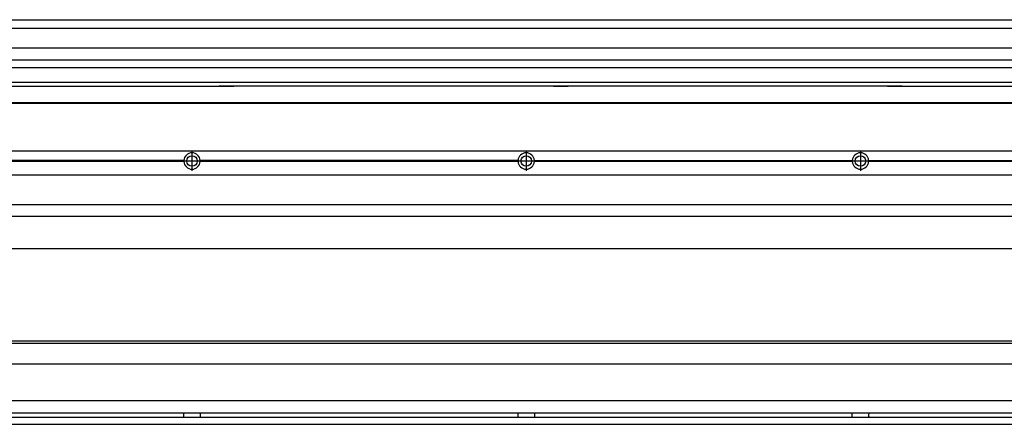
# Model space of a CAD drawing. Header units: inches. Extents: x -381 to 9045, y -418 to 176.
# Tile 27 of 31: x 7867 to 8456, y -170 to 72. Entities that reach past the tile are written whole.
import ezdxf

# ---------------------------------------------------------------- set-up
doc = ezdxf.new("R2010")
doc.units = ezdxf.units.IN
doc.linetypes.add('DOT_CENTER', pattern=[14, 12, -1, 0, -1])
doc.layers.add('1', color=7, linetype='Continuous')

# ---------------------------------------------------------------- blocks, each defined once
blk = doc.blocks.new('Modulo_der__10-ET___19', base_point=(7671.93, -70.93))
at = {"color": 7, "linetype": 'Continuous'}
for p, q in [((7673.63, -6.53), (8938.43, -6.53)), ((7965.04, -12.23), (7774.82, -12.23)), ((7965.04, -12.83), (7774.82, -12.83)), ((7965.03, -12.53), (7774.83, -12.53)), ((7965.03, -12.53), (7965.04, -12.23)), ((7965.04, -12.83), (7965.03, -12.53)), ((8165.04, -12.23), (7974.82, -12.23)), ((7974.82, -12.23), (7974.83, -12.53)), ((7974.83, -12.53), (7974.82, -12.83)), ((8165.04, -12.83), (7974.82, -12.83)), ((8165.03, -12.53), (7974.83, -12.53)), ((8165.03, -12.53), (8165.04, -12.23)), ((8165.04, -12.83), (8165.03, -12.53)), ((8174.82, -12.23), (8365.04, -12.23)), ((8174.82, -12.23), (8174.83, -12.53)), ((8174.83, -12.53), (8174.82, -12.83)), ((8365.04, -12.83), (8174.82, -12.83)), ((8365.03, -12.53), (8174.83, -12.53)), ((8365.03, -12.53), (8365.04, -12.23)), ((8365.04, -12.83), (8365.03, -12.53)), ((8374.82, -12.23), (8374.83, -12.53)), ((8374.82, -12.23), (8565.04, -12.23)), ((8374.83, -12.53), (8374.82, -12.83)), ((8565.04, -12.83), (8374.82, -12.83)), ((8565.03, -12.53), (8374.83, -12.53)), ((7673.63, -20.78), (8938.43, -20.78)), ((7673.63, -38.53), (8938.43, -38.53)), ((7673.63, -45.53), (8938.43, -45.53)), ((8859.43, -65.03), (7671.93, -65.03))]:
    blk.add_line(p, q, dxfattribs=at)
for centre in [(7969.93, -12.53), (8169.93, -12.53), (8369.93, -12.53)]:
    blk.add_circle(centre, 3.15, dxfattribs=at)
for centre, start, end in [((7969.93, -12.53), 3.5101, 176.4899), ((8169.93, -12.53), 3.5101, 176.4899), ((8369.93, -12.53), 3.5101, 176.4899), ((7969.93, -12.53), 183.51008, 356.48992), ((8169.93, -12.53), 183.51008, 356.48992), ((8369.93, -12.53), 183.51008, 356.48992)]:
    blk.add_arc(centre, 4.9, start, end, dxfattribs=at)
at = {"layer": '1', "color": 2, "linetype": 'DOT_CENTER'}
for p, q in [((7969.93, -6.63), (7969.93, -18.43)), ((7969.93, -8.38), (7969.93, -16.68)), ((8169.93, -6.63), (8169.93, -18.43)), ((8169.93, -8.38), (8169.93, -16.68)), ((8369.93, -6.63), (8369.93, -18.43)), ((8369.93, -8.38), (8369.93, -16.68)), ((7975.83, -12.53), (7964.03, -12.53)), ((7974.08, -12.53), (7965.78, -12.53)), ((8175.83, -12.53), (8164.03, -12.53)), ((8174.08, -12.53), (8165.78, -12.53)), ((8375.83, -12.53), (8364.03, -12.53)), ((8374.08, -12.53), (8365.78, -12.53))]:
    blk.add_line(p, q, dxfattribs=at)
blk = doc.blocks.new('L-80__23', base_point=(624.37, -92.97))
blk.add_blockref('Modulo_der__10-ET___19', (7671.93, -70.93))
blk = doc.blocks.new('Alzado2', base_point=(2899, -49))
blk.add_blockref('L-80__23', (624.37, -92.97))
blk = doc.blocks.new('Modulo_der__10-ET___33', base_point=(7671.93, 21.97))
at = {"color": 7, "linetype": 'Continuous'}
for p, q in [((7673.63, 71.98), (8938.43, 71.98)), ((7671.93, 66.98), (8759.93, 66.98)), ((7671.93, 55.16), (8744.43, 55.16)), ((8744.43, 47.79), (7671.93, 47.79)), ((7671.93, 43.42), (8744.43, 43.42)), ((8744.43, 34.48), (7671.93, 34.48)), ((7671.93, 32.19), (7986.18, 32.19)), ((7994.93, 32.19), (7986.18, 32.19)), ((7986.18, 32.19), (7986.18, 32.18)), ((7986.18, 32.18), (7994.93, 32.18)), ((7986.18, 32.18), (7986.18, 32.16)), ((7986.18, 32.16), (7994.93, 32.16)), ((7994.93, 32.19), (7994.93, 32.18)), ((8186.18, 32.19), (7994.93, 32.19)), ((7994.93, 32.18), (7994.93, 32.16)), ((8194.93, 32.19), (8186.18, 32.19)), ((8186.18, 32.19), (8186.18, 32.18)), ((8186.18, 32.18), (8194.93, 32.18)), ((8186.18, 32.18), (8186.18, 32.16)), ((8186.18, 32.16), (8194.93, 32.16)), ((8386.18, 32.19), (8194.93, 32.19)), ((8194.93, 32.19), (8194.93, 32.18)), ((8194.93, 32.18), (8194.93, 32.16)), ((8394.93, 32.19), (8386.18, 32.19)), ((8386.18, 32.19), (8386.18, 32.18)), ((8386.18, 32.18), (8386.18, 32.16)), ((8386.18, 32.18), (8394.93, 32.18)), ((8386.18, 32.16), (8394.93, 32.16)), ((8394.93, 32.19), (8394.93, 32.18)), ((8394.93, 32.19), (8586.18, 32.19)), ((8394.93, 32.18), (8394.93, 32.16)), ((7671.93, 22.48), (8938.43, 22.48)), ((7671.93, 21.98), (8938.43, 21.98))]:
    blk.add_line(p, q, dxfattribs=at)
blk = doc.blocks.new('L-80__37', base_point=(624.37, 21.97))
blk.add_blockref('Modulo_der__10-ET___33', (7671.93, 21.97))
blk = doc.blocks.new('Inferior2', base_point=(2899, 47.73))
blk.add_blockref('L-80__37', (624.37, 21.97))
blk = doc.blocks.new('Modulo_der__10-ET___47', base_point=(7671.93, -169.98))
at = {"color": 7, "linetype": 'Continuous'}
for p, q in [((7671.93, -119.98), (8801.51, -119.98)), ((7699.34, -121.48), (8742.52, -121.48)), ((8803.48, -133.98), (7673.63, -133.98)), ((8803.48, -155.98), (7673.63, -155.98)), ((8803.64, -163.23), (7673.63, -163.23)), ((7965.03, -163.3), (7965.03, -163.23)), ((7965.03, -163.36), (7965.03, -163.3)), ((7965.04, -164.23), (7965.03, -163.36)), ((7965.03, -165.6), (7965.04, -164.72)), ((7965.04, -164.72), (7965.04, -164.23)), ((7974.83, -163.35), (7974.82, -164.07)), ((7974.82, -164.07), (7974.82, -164.72)), ((7974.82, -164.72), (7974.82, -164.97)), ((7974.83, -163.23), (7974.83, -163.3)), ((7974.83, -163.3), (7974.83, -163.35)), ((8165.03, -163.3), (8165.03, -163.23)), ((8165.03, -163.36), (8165.03, -163.3)), ((8165.04, -163.99), (8165.03, -163.36)), ((8165.03, -165.6), (8165.04, -164.72)), ((8165.04, -164.23), (8165.04, -163.99)), ((8165.04, -164.72), (8165.04, -164.23)), ((8174.83, -163.35), (8174.82, -164.23)), ((8174.82, -164.23), (8174.82, -164.72)), ((8174.82, -164.72), (8174.82, -164.97)), ((8174.83, -163.23), (8174.83, -163.3)), ((8174.83, -163.3), (8174.83, -163.35)), ((8365.03, -163.3), (8365.03, -163.23)), ((8365.03, -163.36), (8365.03, -163.3)), ((8365.04, -163.99), (8365.03, -163.36)), ((8365.03, -165.6), (8365.04, -164.72)), ((8365.04, -164.23), (8365.04, -163.99)), ((8365.04, -164.72), (8365.04, -164.23)), ((8374.83, -163.35), (8374.82, -164.23)), ((8374.82, -164.23), (8374.82, -164.72)), ((8374.82, -164.72), (8374.82, -164.97)), ((8374.83, -163.23), (8374.83, -163.3)), ((8374.83, -163.3), (8374.83, -163.35)), ((7673.63, -165.73), (8805.17, -165.73)), ((7673.63, -169.98), (8938.43, -169.98)), ((7965.03, -165.65), (7965.03, -165.6)), ((7965.03, -165.73), (7965.03, -165.65)), ((7974.82, -164.97), (7974.83, -165.6)), ((7974.83, -165.6), (7974.83, -165.65)), ((7974.83, -165.65), (7974.83, -165.73)), ((8165.03, -165.65), (8165.03, -165.6)), ((8165.03, -165.73), (8165.03, -165.65)), ((8174.82, -164.97), (8174.83, -165.6)), ((8174.83, -165.6), (8174.83, -165.65)), ((8174.83, -165.65), (8174.83, -165.73)), ((8365.03, -165.65), (8365.03, -165.6)), ((8365.03, -165.73), (8365.03, -165.65)), ((8374.82, -164.97), (8374.83, -165.6)), ((8374.83, -165.6), (8374.83, -165.65)), ((8374.83, -165.65), (8374.83, -165.73))]:
    blk.add_line(p, q, dxfattribs=at)
blk = doc.blocks.new('L-80__49', base_point=(624.37, -171.48))
blk.add_blockref('Modulo_der__10-ET___47', (7671.93, -169.98))
blk = doc.blocks.new('Superior1', base_point=(2899, -145.73))
blk.add_blockref('L-80__49', (624.37, -171.48))

msp = doc.modelspace()

# ---------------------------------------------------------------- block references
for name, p in [('Inferior2', (2899, 47.73)), ('Alzado2', (2899, -49)), ('Superior1', (2899, -145.73))]:
    msp.add_blockref(name, p)

doc.saveas('drawing.dxf')
